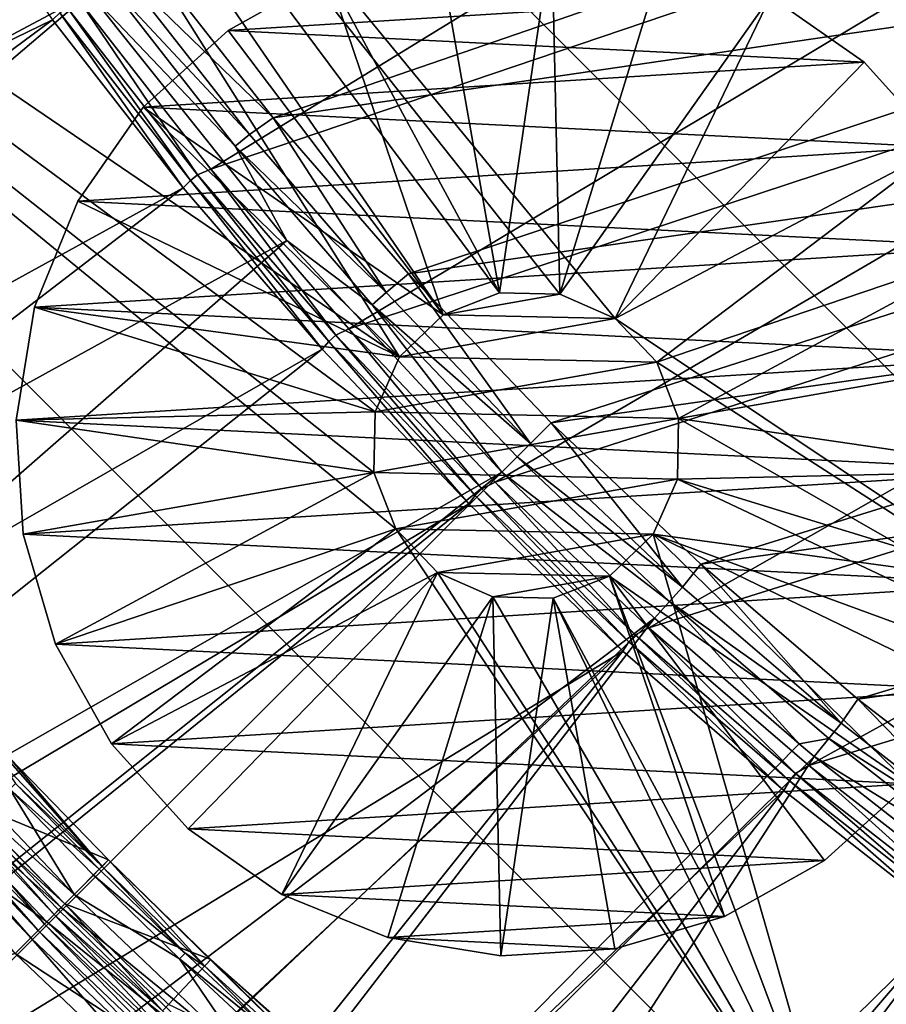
# Model space of a CAD drawing. Header units: metres. Extents: x -901 to 901, y -486 to 401.
# Tile 29 of 256: x -814 to -786, y -316 to -284. Entities that reach past the tile are written whole.
import ezdxf

# ---------------------------------------------------------------- set-up
doc = ezdxf.new("R2010")
doc.units = ezdxf.units.M

msp = doc.modelspace()

# ---------------------------------------------------------------- linework, layer by layer
at = {"layer": 'top'}
for points in [[(-814.570129, -308.052704, -625), (-819.015381, -303.136017, -625), (-811.566284, -311.566254, -621.651367)], [(-811.566284, -311.566254, -621.651367), (-819.015381, -303.136017, -625), (-814.783203, -308.253754, -621.651367)], [(-816.030396, -309.43045, -625), (-812.778687, -312.778717, -625), (-820.741821, -304.633453, -621.825684)], [(-820.741821, -304.633453, -621.825684), (-812.778687, -312.778717, -625), (-816.232422, -309.621033, -621.825684)], [(-818.288574, -307.218414, -618.603455), (-812.473083, -312.473053, -619.050903), (-817.851563, -306.822296, -619.050903)], [(-817.851563, -306.822296, -619.050903), (-812.473083, -312.473053, -619.050903), (-814.55603, -309.070526, -620.230835)], [(-818.779602, -307.663513, -618.271973), (-812.890137, -312.890137, -618.603455), (-818.288574, -307.218414, -618.603455)], [(-818.288574, -307.218414, -618.603455), (-812.890137, -312.890137, -618.603455), (-812.473083, -312.473053, -619.050903)], [(-819.858704, -308.633575, -618), (-813.358765, -313.358795, -618.271973), (-818.779602, -307.663513, -618.271973)], [(-813.428467, -313.428497, -620.525452), (-818.852661, -307.729706, -620.525452), (-818.52478, -307.432495, -621.115417)], [(-818.779602, -307.663513, -618.271973), (-813.358765, -313.358795, -618.271973), (-812.890137, -312.890137, -618.603455)], [(-818.52478, -307.432495, -621.115417), (-816.232422, -309.621033, -621.825684), (-813.11554, -313.11554, -621.115417)], [(-813.11554, -313.11554, -621.115417), (-813.428467, -313.428497, -620.525452), (-818.52478, -307.432495, -621.115417)], [(-813.871338, -313.871368, -620.135986), (-819.316711, -308.15033, -620.135986), (-819.071167, -307.927765, -620.301758)], [(-813.637024, -313.637024, -620.301758), (-819.071167, -307.927765, -620.301758), (-818.852661, -307.729706, -620.525452)], [(-813.637024, -313.637024, -620.301758), (-813.871338, -313.871368, -620.135986), (-819.071167, -307.927765, -620.301758)], [(-813.428467, -313.428497, -620.525452), (-813.637024, -313.637024, -620.301758), (-818.852661, -307.729706, -620.525452)], [(-813.871338, -313.871368, -620.135986), (-814.383911, -314.383911, -620), (-819.316711, -308.15033, -620.135986)], [(-811.35907, -311.3591, -625), (-816.030396, -309.43045, -625), (-814.570129, -308.052704, -625)], [(-811.566284, -311.566254, -621.651367), (-814.783203, -308.253754, -621.651367), (-814.36438, -308.888062, -620.924011)], [(-811.35907, -311.3591, -625), (-814.570129, -308.052704, -625), (-811.566284, -311.566254, -621.651367)], [(-819.858704, -308.633575, -618), (-814.383911, -314.383911, -618), (-813.358765, -313.358795, -618.271973)], [(-811.660034, -311.660065, -620.924011), (-814.36438, -308.888062, -620.924011), (-814.55603, -309.070526, -620.230835)], [(-811.566284, -311.566254, -621.651367), (-814.36438, -308.888062, -620.924011), (-811.660034, -311.660065, -620.924011)], [(-812.473083, -312.473053, -619.050903), (-811.847168, -311.847168, -620.230835), (-814.55603, -309.070526, -620.230835)], [(-814.55603, -309.070526, -620.230835), (-811.847168, -311.847168, -620.230835), (-811.660034, -311.660065, -620.924011)], [(-812.778687, -312.778717, -625), (-816.030396, -309.43045, -625), (-811.35907, -311.3591, -625)], [(-812.778687, -312.778717, -625), (-812.975098, -312.975098, -621.825684), (-816.232422, -309.621033, -621.825684)], [(-816.232422, -309.621033, -621.825684), (-812.975098, -312.975098, -621.825684), (-813.11554, -313.11554, -621.115417)], [(-808.052673, -314.570099, -625), (-812.778687, -312.778717, -625), (-811.35907, -311.3591, -625)], [(-811.35907, -311.3591, -625), (-811.566284, -311.566254, -621.651367), (-808.253723, -314.783203, -621.651367)], [(-808.052673, -314.570099, -625), (-811.35907, -311.3591, -625), (-803.327942, -319.236694, -621.651367)], [(-803.327942, -319.236694, -621.651367), (-811.35907, -311.3591, -625), (-808.253723, -314.783203, -621.651367)], [(-811.847168, -311.847168, -620.230835), (-808.888062, -314.36441, -620.924011), (-811.660034, -311.660065, -620.924011)], [(-808.888062, -314.36441, -620.924011), (-811.566284, -311.566254, -621.651367), (-811.660034, -311.660065, -620.924011)], [(-808.253723, -314.783203, -621.651367), (-811.566284, -311.566254, -621.651367), (-808.888062, -314.36441, -620.924011)], [(-811.847168, -311.847168, -620.230835), (-812.473083, -312.473053, -619.050903), (-809.070496, -314.556061, -620.230835)], [(-808.888062, -314.36441, -620.924011), (-811.847168, -311.847168, -620.230835), (-809.070496, -314.556061, -620.230835)], [(-812.975098, -312.975098, -621.825684), (-812.778687, -312.778717, -625), (-809.621033, -316.232422, -621.825684)], [(-812.890137, -312.890137, -618.603455), (-806.822266, -317.851532, -619.050903), (-812.473083, -312.473053, -619.050903)], [(-812.778687, -312.778717, -625), (-809.43042, -316.030396, -625), (-809.621033, -316.232422, -621.825684)], [(-809.43042, -316.030396, -625), (-812.778687, -312.778717, -625), (-808.052673, -314.570099, -625)], [(-812.473083, -312.473053, -619.050903), (-806.822266, -317.851532, -619.050903), (-809.070496, -314.556061, -620.230835)], [(-813.358765, -313.358795, -618.271973), (-807.218384, -318.288574, -618.603455), (-812.890137, -312.890137, -618.603455)], [(-813.11554, -313.11554, -621.115417), (-812.975098, -312.975098, -621.825684), (-809.621033, -316.232422, -621.825684)], [(-812.890137, -312.890137, -618.603455), (-807.218384, -318.288574, -618.603455), (-806.822266, -317.851532, -619.050903)], [(-814.383911, -314.383911, -618), (-807.663513, -318.779633, -618.271973), (-813.358765, -313.358795, -618.271973)], [(-807.729736, -318.852661, -620.525452), (-813.428467, -313.428497, -620.525452), (-813.11554, -313.11554, -621.115417)], [(-813.358765, -313.358795, -618.271973), (-807.663513, -318.779633, -618.271973), (-807.218384, -318.288574, -618.603455)], [(-813.11554, -313.11554, -621.115417), (-809.621033, -316.232422, -621.825684), (-807.432495, -318.52475, -621.115417)], [(-807.432495, -318.52475, -621.115417), (-807.729736, -318.852661, -620.525452), (-813.11554, -313.11554, -621.115417)], [(-808.15033, -319.316711, -620.135986), (-813.871338, -313.871368, -620.135986), (-813.637024, -313.637024, -620.301758)], [(-807.927795, -319.071167, -620.301758), (-813.637024, -313.637024, -620.301758), (-813.428467, -313.428497, -620.525452)], [(-807.927795, -319.071167, -620.301758), (-808.15033, -319.316711, -620.135986), (-813.637024, -313.637024, -620.301758)], [(-807.729736, -318.852661, -620.525452), (-807.927795, -319.071167, -620.301758), (-813.428467, -313.428497, -620.525452)], [(-808.633606, -319.858704, -620), (-814.383911, -314.383911, -620), (-813.871338, -313.871368, -620.135986)], [(-808.15033, -319.316711, -620.135986), (-808.633606, -319.858704, -620), (-813.871338, -313.871368, -620.135986)], [(-806.05011, -316.999664, -620.924011), (-808.888062, -314.36441, -620.924011), (-809.070496, -314.556061, -620.230835)], [(-806.05011, -316.999664, -620.924011), (-808.253723, -314.783203, -621.651367), (-808.888062, -314.36441, -620.924011)], [(-808.633606, -319.858704, -620), (-839.662231, -320.340729, -620), (-814.383911, -314.383911, -620)], [(-814.383911, -314.383911, -618), (-838.597717, -321.566193, -618), (-808.633606, -319.858704, -618)], [(-814.383911, -314.383911, -618), (-808.633606, -319.858704, -618), (-807.663513, -318.779633, -618.271973)], [(-803.135986, -319.015381, -625), (-809.43042, -316.030396, -625), (-808.052673, -314.570099, -625)], [(-806.822266, -317.851532, -619.050903), (-806.227844, -317.19574, -620.230835), (-809.070496, -314.556061, -620.230835)], [(-809.070496, -314.556061, -620.230835), (-806.227844, -317.19574, -620.230835), (-806.05011, -316.999664, -620.924011)], [(-803.135986, -319.015381, -625), (-808.052673, -314.570099, -625), (-796.296936, -324.983856, -621.651367)], [(-796.296936, -324.983856, -621.651367), (-808.052673, -314.570099, -625), (-803.327942, -319.236694, -621.651367)], [(-803.327942, -319.236694, -621.651367), (-808.253723, -314.783203, -621.651367), (-806.05011, -316.999664, -620.924011)]]:
    msp.add_3dface(points, dxfattribs=at)
at = {"layer": 'top0'}
for points in [[(-808.054016, -289.058319, -33.549034), (-812.270081, -283.665863, -33.53524), (-782.286194, -273.257416, -85.918564)], [(-777.930786, -278.8573, -85.955147), (-808.054016, -289.058319, -33.549034), (-782.286194, -273.257416, -85.918564)], [(-775.729065, -276.970154, -84.958496), (-810.30127, -281.969269, -32.022457), (-806.041626, -287.405029, -32.057251)], [(-771.153809, -282.287537, -85.019493), (-775.729065, -276.970154, -84.958496), (-806.041626, -287.405029, -32.057251)], [(-811.974487, -283.371185, -29.856339), (-815.884094, -277.801331, -29.861549), (-856.742371, -307.198944, -0.803848)], [(-817.13324, -278.603821, -32.459595), (-813.175964, -284.231598, -32.454315), (-859.015991, -306.518616, -3.399924)], [(-803.600281, -294.209076, -33.565083), (-808.054016, -289.058319, -33.549034), (-777.930786, -278.8573, -85.955147)], [(-773.304626, -284.233154, -85.99276), (-803.600281, -294.209076, -33.565083), (-777.930786, -278.8573, -85.955147)], [(-806.041626, -287.405029, -32.057251), (-810.30127, -281.969269, -32.022457), (-810.971741, -282.628052, -30.79775)], [(-771.153809, -282.287537, -85.019493), (-806.041626, -287.405029, -32.057251), (-801.66864, -292.441925, -32.096634)], [(-766.315674, -287.366333, -85.085159), (-771.153809, -282.287537, -85.019493), (-801.66864, -292.441925, -32.096634)], [(-810.971741, -282.628052, -30.79775), (-811.441833, -282.975891, -30.287184), (-806.812439, -287.939575, -30.808117)], [(-806.812439, -287.939575, -30.808117), (-806.041626, -287.405029, -32.057251), (-810.971741, -282.628052, -30.79775)], [(-811.974487, -283.371185, -29.856339), (-807.270691, -288.314423, -30.287998), (-811.441833, -282.975891, -30.287184)], [(-811.441833, -282.975891, -30.287184), (-807.270691, -288.314423, -30.287998), (-806.812439, -287.939575, -30.808117)], [(-811.974487, -283.371185, -29.856339), (-856.742371, -307.198944, -0.803848), (-850.350159, -316.009277, -0.803848)], [(-805.601135, -291.356323, -29.846647), (-811.974487, -283.371185, -29.856339), (-850.350159, -316.009277, -0.803848)], [(-811.974487, -283.371185, -29.856339), (-805.601135, -291.356323, -29.846647), (-807.270691, -288.314423, -30.287998)], [(-812.696838, -283.84082, -32.924019), (-808.715515, -289.423645, -32.666519), (-812.931091, -284.01416, -32.669254)], [(-812.270081, -283.665863, -33.53524), (-808.487122, -289.236847, -32.926025), (-812.696838, -283.84082, -32.924019)], [(-812.696838, -283.84082, -32.924019), (-808.487122, -289.236847, -32.926025), (-808.715515, -289.423645, -32.666519)], [(-812.270081, -283.665863, -33.53524), (-808.054016, -289.058319, -33.549034), (-808.487122, -289.236847, -32.926025)], [(-808.948486, -289.659393, -32.44804), (-813.175964, -284.231598, -32.454315), (-812.931091, -284.01416, -32.669254)], [(-808.715515, -289.423645, -32.666519), (-808.948486, -289.659393, -32.44804), (-812.931091, -284.01416, -32.669254)], [(-813.175964, -284.231598, -32.454315), (-853.609985, -314.191132, -3.399924), (-859.015991, -306.518616, -3.399924)], [(-813.175964, -284.231598, -32.454315), (-808.948486, -289.659393, -32.44804), (-853.609985, -314.191132, -3.399924)], [(-798.874207, -299.159271, -33.58363), (-803.600281, -294.209076, -33.565083), (-773.304626, -284.233154, -85.99276)], [(-768.418518, -289.372406, -86.031136), (-798.874207, -299.159271, -33.58363), (-773.304626, -284.233154, -85.99276)], [(-806.041626, -287.405029, -32.057251), (-806.812439, -287.939575, -30.808117), (-802.395508, -293.039734, -30.82016)], [(-801.66864, -292.441925, -32.096634), (-806.041626, -287.405029, -32.057251), (-802.395508, -293.039734, -30.82016)], [(-766.315674, -287.366333, -85.085159), (-801.66864, -292.441925, -32.096634), (-797.065125, -297.244843, -32.14172)], [(-761.225037, -292.191528, -85.155334), (-766.315674, -287.366333, -85.085159), (-797.065125, -297.244843, -32.14172)], [(-806.812439, -287.939575, -30.808117), (-807.270691, -288.314423, -30.287998), (-802.395508, -293.039734, -30.82016)], [(-807.270691, -288.314423, -30.287998), (-802.841125, -293.441956, -30.288921), (-802.395508, -293.039734, -30.82016)], [(-805.601135, -291.356323, -29.846647), (-802.841125, -293.441956, -30.288921), (-807.270691, -288.314423, -30.287998)], [(-808.487122, -289.236847, -32.926025), (-804.241577, -294.620056, -32.663368), (-808.715515, -289.423645, -32.666519)], [(-808.054016, -289.058319, -33.549034), (-804.019409, -294.419617, -32.928356), (-808.487122, -289.236847, -32.926025)], [(-808.487122, -289.236847, -32.926025), (-804.019409, -294.419617, -32.928356), (-804.241577, -294.620056, -32.663368)], [(-808.054016, -289.058319, -33.549034), (-803.600281, -294.209076, -33.565083), (-804.019409, -294.419617, -32.928356)], [(-804.460876, -294.874146, -32.440762), (-808.948486, -289.659393, -32.44804), (-808.715515, -289.423645, -32.666519)], [(-804.241577, -294.620056, -32.663368), (-804.460876, -294.874146, -32.440762), (-808.715515, -289.423645, -32.666519)], [(-793.90979, -303.870117, -33.604656), (-798.874207, -299.159271, -33.58363), (-768.418518, -289.372406, -86.031136)], [(-763.283813, -294.263062, -86.07003), (-793.90979, -303.870117, -33.604656), (-768.418518, -289.372406, -86.031136)], [(-808.948486, -289.659393, -32.44804), (-848.878296, -320.303436, -3.399924), (-853.609985, -314.191132, -3.399924)], [(-808.948486, -289.659393, -32.44804), (-804.460876, -294.874146, -32.440762), (-848.878296, -320.303436, -3.399924)], [(-805.601135, -291.356323, -29.846647), (-850.350159, -316.009277, -0.803848), (-843.461121, -324.436737, -0.803848)], [(-798.662537, -298.844513, -29.834656), (-805.601135, -291.356323, -29.846647), (-843.461121, -324.436737, -0.803848)], [(-805.601135, -291.356323, -29.846647), (-798.662537, -298.844513, -29.834656), (-802.841125, -293.441956, -30.288921)], [(-801.66864, -292.441925, -32.096634), (-802.395508, -293.039734, -30.82016), (-797.729675, -297.91571, -30.83387)], [(-797.065125, -297.244843, -32.14172), (-801.66864, -292.441925, -32.096634), (-797.729675, -297.91571, -30.83387)], [(-761.225037, -292.191528, -85.155334), (-797.065125, -297.244843, -32.14172), (-792.233337, -301.814148, -32.19273)], [(-755.896851, -296.752838, -85.22979), (-761.225037, -292.191528, -85.155334), (-792.233337, -301.814148, -32.19273)], [(-802.395508, -293.039734, -30.82016), (-802.841125, -293.441956, -30.288921), (-797.729675, -297.91571, -30.83387)], [(-802.841125, -293.441956, -30.288921), (-798.161804, -298.345795, -30.289949), (-797.729675, -297.91571, -30.83387)], [(-798.662537, -298.844513, -29.834656), (-798.161804, -298.345795, -30.289949), (-802.841125, -293.441956, -30.288921)], [(-803.600281, -294.209076, -33.565083), (-799.303101, -299.376099, -32.931019), (-804.019409, -294.419617, -32.928356)], [(-803.600281, -294.209076, -33.565083), (-798.874207, -299.159271, -33.58363), (-799.303101, -299.376099, -32.931019)], [(-788.741455, -308.311829, -33.628128), (-793.90979, -303.870117, -33.604656), (-763.283813, -294.263062, -86.07003)], [(-757.912537, -298.893677, -86.109192), (-788.741455, -308.311829, -33.628128), (-763.283813, -294.263062, -86.07003)], [(-799.723877, -299.863464, -32.432468), (-804.460876, -294.874146, -32.440762), (-804.241577, -294.620056, -32.663368)], [(-804.019409, -294.419617, -32.928356), (-799.518677, -299.590424, -32.659813), (-804.241577, -294.620056, -32.663368)], [(-799.518677, -299.590424, -32.659813), (-799.723877, -299.863464, -32.432468), (-804.241577, -294.620056, -32.663368)], [(-804.019409, -294.419617, -32.928356), (-799.303101, -299.376099, -32.931019), (-799.518677, -299.590424, -32.659813)], [(-804.460876, -294.874146, -32.440762), (-843.902405, -326.218597, -3.399924), (-848.878296, -320.303436, -3.399924)], [(-804.460876, -294.874146, -32.440762), (-799.723877, -299.863464, -32.432468), (-843.902405, -326.218597, -3.399924)], [(-792.233337, -301.814148, -32.19273), (-787.152771, -306.165741, -32.250175), (-755.896851, -296.752838, -85.22979)], [(-787.152771, -306.165741, -32.250175), (-750.347351, -301.041321, -85.308319), (-755.896851, -296.752838, -85.22979)], [(-797.065125, -297.244843, -32.14172), (-797.729675, -297.91571, -30.83387), (-792.824951, -302.555206, -30.849257)], [(-792.233337, -301.814148, -32.19273), (-797.065125, -297.244843, -32.14172), (-792.824951, -302.555206, -30.849257)], [(-797.729675, -297.91571, -30.83387), (-798.161804, -298.345795, -30.289949), (-792.824951, -302.555206, -30.849257)], [(-798.161804, -298.345795, -30.289949), (-798.662537, -298.844513, -29.834656), (-793.242554, -303.013641, -30.291082)], [(-798.161804, -298.345795, -30.289949), (-793.242554, -303.013641, -30.291082), (-792.824951, -302.555206, -30.849257)], [(-843.461121, -324.436737, -0.803848), (-838.135071, -330.326935, -0.803848), (-798.662537, -298.844513, -29.834656)], [(-838.135071, -330.326935, -0.803848), (-834.288086, -334.288086, -0.803848), (-798.662537, -298.844513, -29.834656)], [(-798.662537, -298.844513, -29.834656), (-834.288086, -334.288086, -0.803848), (-793.727417, -303.555023, -29.825321)], [(-798.662537, -298.844513, -29.834656), (-793.727417, -303.555023, -29.825321), (-793.242554, -303.013641, -30.291082)], [(-783.327698, -312.518494, -33.65435), (-788.741455, -308.311829, -33.628128), (-757.912537, -298.893677, -86.109192)], [(-799.303101, -299.376099, -32.931019), (-794.556824, -304.322327, -32.655849), (-799.518677, -299.590424, -32.659813)], [(-798.874207, -299.159271, -33.58363), (-794.348267, -304.093903, -32.93401), (-799.303101, -299.376099, -32.931019)], [(-799.303101, -299.376099, -32.931019), (-794.348267, -304.093903, -32.93401), (-794.556824, -304.322327, -32.655849)], [(-798.874207, -299.159271, -33.58363), (-793.90979, -303.870117, -33.604656), (-794.348267, -304.093903, -32.93401)], [(-794.748962, -304.61557, -32.423145), (-799.723877, -299.863464, -32.432468), (-799.518677, -299.590424, -32.659813)], [(-794.556824, -304.322327, -32.655849), (-794.748962, -304.61557, -32.423145), (-799.518677, -299.590424, -32.659813)], [(-799.723877, -299.863464, -32.432468), (-839.006836, -331.593506, -3.399924), (-843.902405, -326.218597, -3.399924)], [(-799.723877, -299.863464, -32.432468), (-794.748962, -304.61557, -32.423145), (-839.006836, -331.593506, -3.399924)], [(-787.152771, -306.165741, -32.250175), (-781.687378, -310.390381, -32.316093), (-750.347351, -301.041321, -85.308319)], [(-792.233337, -301.814148, -32.19273), (-792.824951, -302.555206, -30.849257), (-787.695557, -306.948181, -30.866377)], [(-787.152771, -306.165741, -32.250175), (-792.233337, -301.814148, -32.19273), (-787.695557, -306.948181, -30.866377)], [(-792.824951, -302.555206, -30.849257), (-793.242554, -303.013641, -30.291082), (-787.695557, -306.948181, -30.866377)], [(-793.242554, -303.013641, -30.291082), (-793.727417, -303.555023, -29.825321), (-789.056396, -307.612732, -29.81592)], [(-793.242554, -303.013641, -30.291082), (-788.097534, -307.435394, -30.292336), (-787.695557, -306.948181, -30.866377)], [(-793.242554, -303.013641, -30.291082), (-789.056396, -307.612732, -29.81592), (-788.097534, -307.435394, -30.292336)], [(-834.288086, -334.288086, -0.803848), (-830.326965, -338.135101, -0.803848), (-793.727417, -303.555023, -29.825321)], [(-793.727417, -303.555023, -29.825321), (-830.326965, -338.135101, -0.803848), (-824.436707, -343.46109, -0.803848)], [(-824.436707, -343.46109, -0.803848), (-789.056396, -307.612732, -29.81592), (-793.727417, -303.555023, -29.825321)], [(-793.90979, -303.870117, -33.604656), (-789.167358, -308.56308, -32.937351), (-794.348267, -304.093903, -32.93401)], [(-793.90979, -303.870117, -33.604656), (-788.741455, -308.311829, -33.628128), (-789.167358, -308.56308, -32.937351)], [(-794.348267, -304.093903, -32.93401), (-789.368347, -308.805878, -32.651455), (-794.556824, -304.322327, -32.655849)], [(-794.348267, -304.093903, -32.93401), (-789.167358, -308.56308, -32.937351), (-789.368347, -308.805878, -32.651455)], [(-789.547852, -309.118988, -32.412781), (-794.748962, -304.61557, -32.423145), (-794.556824, -304.322327, -32.655849)], [(-789.368347, -308.805878, -32.651455), (-789.547852, -309.118988, -32.412781), (-794.556824, -304.322327, -32.655849)], [(-794.748962, -304.61557, -32.423145), (-831.593506, -339.006805, -3.399924), (-839.006836, -331.593506, -3.399924)], [(-831.593506, -339.006805, -3.399924), (-794.748962, -304.61557, -32.423145), (-826.218567, -343.902435, -3.399924)], [(-794.748962, -304.61557, -32.423145), (-789.547852, -309.118988, -32.412781), (-826.218567, -343.902435, -3.399924)], [(-787.152771, -306.165741, -32.250175), (-787.695557, -306.948181, -30.866377), (-782.356812, -311.085083, -30.8853)], [(-781.687378, -310.390381, -32.316093), (-787.152771, -306.165741, -32.250175), (-782.356812, -311.085083, -30.8853)], [(-787.695557, -306.948181, -30.866377), (-788.097534, -307.435394, -30.292336), (-782.356812, -311.085083, -30.8853)], [(-788.569824, -308.014862, -29.814909), (-789.056396, -307.612732, -29.81592), (-824.436707, -343.46109, -0.803848)], [(-789.056396, -307.612732, -29.81592), (-788.569824, -308.014862, -29.814909), (-788.097534, -307.435394, -30.292336)], [(-788.097534, -307.435394, -30.292336), (-788.569824, -308.014862, -29.814909), (-782.741882, -311.60141, -30.29373)], [(-788.097534, -307.435394, -30.292336), (-782.741882, -311.60141, -30.29373), (-782.356812, -311.085083, -30.8853)], [(-816.009277, -350.350189, -0.803848), (-788.569824, -308.014862, -29.814909), (-824.436707, -343.46109, -0.803848)], [(-783.200378, -312.214813, -29.8034), (-788.569824, -308.014862, -29.814909), (-816.009277, -350.350189, -0.803848)], [(-788.569824, -308.014862, -29.814909), (-783.200378, -312.214813, -29.8034), (-782.741882, -311.60141, -30.29373)], [(-788.741455, -308.311829, -33.628128), (-783.773438, -312.774445, -32.941067), (-789.167358, -308.56308, -32.937351)], [(-788.741455, -308.311829, -33.628128), (-783.327698, -312.518494, -33.65435), (-783.773438, -312.774445, -32.941067)], [(-789.167358, -308.56308, -32.937351), (-783.966248, -313.031738, -32.646599), (-789.368347, -308.805878, -32.651455)], [(-789.167358, -308.56308, -32.937351), (-783.773438, -312.774445, -32.941067), (-783.966248, -313.031738, -32.646599)], [(-784.133118, -313.363251, -32.401356), (-789.547852, -309.118988, -32.412781), (-789.368347, -308.805878, -32.651455)], [(-783.966248, -313.031738, -32.646599), (-784.133118, -313.363251, -32.401356), (-789.368347, -308.805878, -32.651455)], [(-826.218567, -343.902435, -3.399924), (-789.547852, -309.118988, -32.412781), (-820.303406, -348.878296, -3.399924)], [(-789.547852, -309.118988, -32.412781), (-784.133118, -313.363251, -32.401356), (-820.303406, -348.878296, -3.399924)], [(-807.198975, -356.74234, -0.803848), (-783.200378, -312.214813, -29.8034), (-816.009277, -350.350189, -0.803848)], [(-807.198975, -356.74234, -0.803848), (-777.629517, -316.145782, -29.79077), (-783.200378, -312.214813, -29.8034)], [(-820.303406, -348.878296, -3.399924), (-784.133118, -313.363251, -32.401356), (-814.191162, -353.609955, -3.399924)], [(-784.133118, -313.363251, -32.401356), (-778.5177, -317.338135, -32.388844), (-814.191162, -353.609955, -3.399924)]]:
    msp.add_3dface(points, dxfattribs=at)
at = {"layer": 'top012'}
for points in [[(-842.416443, -267.573517, -540), (-828.274353, -253.431381, -540), (-801.964233, -295.11145, -540)], [(-842.416443, -267.573517, -520), (-801.964233, -295.11145, -520), (-828.274353, -253.431381, -520)], [(-828.274353, -253.431381, -540), (-800.555054, -293.762451, -540), (-801.964233, -295.11145, -540)], [(-773.421509, -308.28421, -540), (-795.001099, -293.883636, -540), (-828.274353, -253.431381, -540)], [(-795.001099, -293.883636, -540), (-796.786621, -293.097992, -540), (-828.274353, -253.431381, -540)], [(-828.274353, -253.431381, -540), (-796.786621, -293.097992, -540), (-798.736938, -293.05542, -540)], [(-798.736938, -293.05542, -540), (-800.555054, -293.762451, -540), (-828.274353, -253.431381, -540)], [(-773.421509, -308.28421, -540), (-828.274353, -253.431381, -540), (-773.421509, -308.28421, -520)], [(-828.274353, -253.431381, -540), (-828.274353, -253.431381, -520), (-773.421509, -308.28421, -520)], [(-828.274353, -253.431381, -520), (-801.964233, -295.11145, -520), (-800.555054, -293.762451, -520)], [(-798.736938, -293.05542, -520), (-796.786621, -293.097992, -520), (-828.274353, -253.431381, -520)], [(-796.786621, -293.097992, -520), (-795.001099, -293.883636, -520), (-828.274353, -253.431381, -520)], [(-828.274353, -253.431381, -520), (-795.001099, -293.883636, -520), (-773.421509, -308.28421, -520)], [(-800.555054, -293.762451, -520), (-798.736938, -293.05542, -520), (-828.274353, -253.431381, -520)], [(-802.749878, -296.897003, -540), (-802.792419, -298.84729, -540), (-842.416443, -267.573517, -540)], [(-802.792419, -298.84729, -540), (-802.085388, -300.665405, -540), (-842.416443, -267.573517, -540)], [(-842.416443, -267.573517, -540), (-802.085388, -300.665405, -540), (-787.56366, -322.426331, -540)], [(-801.964233, -295.11145, -540), (-802.749878, -296.897003, -540), (-842.416443, -267.573517, -540)], [(-842.416443, -267.573517, -520), (-842.416443, -267.573517, -540), (-787.56366, -322.426331, -520)], [(-842.416443, -267.573517, -540), (-787.56366, -322.426331, -540), (-787.56366, -322.426331, -520)], [(-787.56366, -322.426331, -520), (-802.085388, -300.665405, -520), (-842.416443, -267.573517, -520)], [(-802.085388, -300.665405, -520), (-802.792419, -298.84729, -520), (-842.416443, -267.573517, -520)], [(-842.416443, -267.573517, -520), (-802.792419, -298.84729, -520), (-802.749878, -296.897003, -520)], [(-802.749878, -296.897003, -520), (-801.964233, -295.11145, -520), (-842.416443, -267.573517, -520)], [(-797.046265, -281.499634, -595.000183), (-800.733948, -281.729797, -595.000183), (-798.736938, -293.05542, -595)], [(-796.786621, -293.097992, -595), (-797.046265, -281.499634, -595.000183), (-798.736938, -293.05542, -595)], [(-796.786621, -293.097992, -595), (-793.399902, -282.095825, -595.000183), (-797.046265, -281.499634, -595.000183)], [(-798.736938, -293.05542, -595), (-800.733948, -281.729797, -595.000183), (-804.277893, -282.77475, -595.000183)], [(-789.977539, -283.488464, -595.000183), (-793.399902, -282.095825, -595.000183), (-796.786621, -293.097992, -595)], [(-807.500488, -284.582123, -595.000183), (-804.277893, -282.77475, -595.000183), (-807.500488, -284.582123, -630.000183)], [(-804.277893, -282.77475, -595.000183), (-804.277893, -282.77475, -630.000183), (-807.500488, -284.582123, -630.000183)], [(-804.277893, -282.77475, -630.000183), (-789.977539, -283.488464, -630.000183), (-807.500488, -284.582123, -630.000183)], [(-804.277893, -282.77475, -595.000183), (-807.500488, -284.582123, -595.000183), (-800.555054, -293.762451, -595)], [(-798.736938, -293.05542, -595), (-804.277893, -282.77475, -595.000183), (-800.555054, -293.762451, -595)], [(-789.977539, -283.488464, -630.000183), (-786.950928, -285.607727, -630.000183), (-807.500488, -284.582123, -630.000183)], [(-795.001099, -293.883636, -595), (-789.977539, -283.488464, -595.000183), (-796.786621, -293.097992, -595)], [(-795.001099, -293.883636, -595), (-786.950928, -285.607727, -595.000183), (-789.977539, -283.488464, -595.000183)], [(-789.977539, -283.488464, -595.000183), (-786.950928, -285.607727, -595.000183), (-789.977539, -283.488464, -630.000183)], [(-786.950928, -285.607727, -595.000183), (-786.950928, -285.607727, -630.000183), (-789.977539, -283.488464, -630.000183)], [(-810.240112, -287.06131, -595.000183), (-807.500488, -284.582123, -595.000183), (-810.240112, -287.06131, -630.000183)], [(-807.500488, -284.582123, -595.000183), (-807.500488, -284.582123, -630.000183), (-810.240112, -287.06131, -630.000183)], [(-807.500488, -284.582123, -630.000183), (-786.950928, -285.607727, -630.000183), (-810.240112, -287.06131, -630.000183)], [(-800.555054, -293.762451, -595), (-807.500488, -284.582123, -595.000183), (-810.240112, -287.06131, -595.000183)], [(-786.950928, -285.607727, -630.000183), (-784.471741, -288.347351, -630.000183), (-810.240112, -287.06131, -630.000183)], [(-784.471741, -288.347351, -595.000183), (-786.950928, -285.607727, -595.000183), (-795.001099, -293.883636, -595)], [(-786.950928, -285.607727, -595.000183), (-784.471741, -288.347351, -595.000183), (-786.950928, -285.607727, -630.000183)], [(-784.471741, -288.347351, -595.000183), (-784.471741, -288.347351, -630.000183), (-786.950928, -285.607727, -630.000183)], [(-812.359375, -290.087921, -595.000183), (-810.240112, -287.06131, -595.000183), (-812.359375, -290.087921, -630.000183)], [(-810.240112, -287.06131, -595.000183), (-810.240112, -287.06131, -630.000183), (-812.359375, -290.087921, -630.000183)], [(-810.240112, -287.06131, -630.000183), (-784.471741, -288.347351, -630.000183), (-812.359375, -290.087921, -630.000183)], [(-810.240112, -287.06131, -595.000183), (-812.359375, -290.087921, -595.000183), (-801.964233, -295.11145, -595)], [(-800.555054, -293.762451, -595), (-810.240112, -287.06131, -595.000183), (-801.964233, -295.11145, -595)], [(-784.471741, -288.347351, -630.000183), (-782.664368, -291.569946, -630.000183), (-812.359375, -290.087921, -630.000183)], [(-793.6521, -295.292816, -595), (-784.471741, -288.347351, -595.000183), (-795.001099, -293.883636, -595)], [(-782.664368, -291.569946, -595.000183), (-784.471741, -288.347351, -595.000183), (-793.6521, -295.292816, -595)], [(-813.752075, -293.510254, -595.000183), (-812.359375, -290.087921, -595.000183), (-813.752075, -293.510254, -630.000183)], [(-812.359375, -290.087921, -595.000183), (-812.359375, -290.087921, -630.000183), (-813.752075, -293.510254, -630.000183)], [(-812.359375, -290.087921, -630.000183), (-782.664368, -291.569946, -630.000183), (-813.752075, -293.510254, -630.000183)], [(-801.964233, -295.11145, -595), (-812.359375, -290.087921, -595.000183), (-813.752075, -293.510254, -595.000183)], [(-782.664368, -291.569946, -630.000183), (-781.619446, -295.113922, -630.000183), (-813.752075, -293.510254, -630.000183)], [(-792.945068, -297.110931, -595), (-782.664368, -291.569946, -595.000183), (-793.6521, -295.292816, -595)], [(-792.945068, -297.110931, -595), (-781.619446, -295.113922, -595.000183), (-782.664368, -291.569946, -595.000183)], [(-800.555054, -293.762451, -540), (-798.736938, -293.05542, -540), (-800.555054, -293.762451, -595)], [(-798.736938, -293.05542, -540), (-798.736938, -293.05542, -595), (-800.555054, -293.762451, -595)], [(-800.555054, -293.762451, -54), (-798.736938, -293.05542, -54), (-800.555054, -293.762451, -520)], [(-798.736938, -293.05542, -54), (-798.736938, -293.05542, -520), (-800.555054, -293.762451, -520)], [(-796.786621, -293.097992, -54), (-798.736938, -293.05542, -54), (-800.555054, -293.762451, -54)], [(-796.786621, -293.097992, -595), (-798.736938, -293.05542, -595), (-796.786621, -293.097992, -540)], [(-798.736938, -293.05542, -595), (-798.736938, -293.05542, -540), (-796.786621, -293.097992, -540)], [(-796.786621, -293.097992, -520), (-798.736938, -293.05542, -520), (-796.786621, -293.097992, -54)], [(-798.736938, -293.05542, -520), (-798.736938, -293.05542, -54), (-796.786621, -293.097992, -54)], [(-795.001099, -293.883636, -54), (-796.786621, -293.097992, -54), (-800.555054, -293.762451, -54)], [(-795.001099, -293.883636, -595), (-796.786621, -293.097992, -595), (-795.001099, -293.883636, -540)], [(-796.786621, -293.097992, -595), (-796.786621, -293.097992, -540), (-795.001099, -293.883636, -540)], [(-795.001099, -293.883636, -520), (-796.786621, -293.097992, -520), (-795.001099, -293.883636, -54)], [(-796.786621, -293.097992, -520), (-796.786621, -293.097992, -54), (-795.001099, -293.883636, -54)], [(-814.348267, -297.156647, -595.000183), (-813.752075, -293.510254, -595.000183), (-814.348267, -297.156647, -630.000183)], [(-813.752075, -293.510254, -595.000183), (-813.752075, -293.510254, -630.000183), (-814.348267, -297.156647, -630.000183)], [(-813.752075, -293.510254, -630.000183), (-781.619446, -295.113922, -630.000183), (-814.348267, -297.156647, -630.000183)], [(-813.752075, -293.510254, -595.000183), (-814.348267, -297.156647, -595.000183), (-802.749878, -296.897003, -595)], [(-801.964233, -295.11145, -595), (-813.752075, -293.510254, -595.000183), (-802.749878, -296.897003, -595)], [(-801.964233, -295.11145, -540), (-800.555054, -293.762451, -540), (-801.964233, -295.11145, -595)], [(-800.555054, -293.762451, -540), (-800.555054, -293.762451, -595), (-801.964233, -295.11145, -595)], [(-801.964233, -295.11145, -54), (-800.555054, -293.762451, -54), (-801.964233, -295.11145, -520)], [(-800.555054, -293.762451, -54), (-800.555054, -293.762451, -520), (-801.964233, -295.11145, -520)], [(-795.001099, -293.883636, -54), (-800.555054, -293.762451, -54), (-801.964233, -295.11145, -54)], [(-793.6521, -295.292816, -54), (-795.001099, -293.883636, -54), (-801.964233, -295.11145, -54)], [(-793.6521, -295.292816, -540), (-795.001099, -293.883636, -540), (-773.421509, -308.28421, -540)], [(-793.6521, -295.292816, -595), (-795.001099, -293.883636, -595), (-793.6521, -295.292816, -540)], [(-795.001099, -293.883636, -595), (-795.001099, -293.883636, -540), (-793.6521, -295.292816, -540)], [(-793.6521, -295.292816, -520), (-795.001099, -293.883636, -520), (-793.6521, -295.292816, -54)], [(-795.001099, -293.883636, -520), (-795.001099, -293.883636, -54), (-793.6521, -295.292816, -54)], [(-795.001099, -293.883636, -520), (-793.6521, -295.292816, -520), (-773.421509, -308.28421, -520)], [(-781.619446, -295.113922, -630.000183), (-781.389282, -298.801575, -630.000183), (-814.348267, -297.156647, -630.000183)], [(-802.749878, -296.897003, -540), (-801.964233, -295.11145, -540), (-802.749878, -296.897003, -595)], [(-801.964233, -295.11145, -540), (-801.964233, -295.11145, -595), (-802.749878, -296.897003, -595)], [(-802.749878, -296.897003, -54), (-801.964233, -295.11145, -54), (-802.749878, -296.897003, -520)], [(-801.964233, -295.11145, -54), (-801.964233, -295.11145, -520), (-802.749878, -296.897003, -520)], [(-793.6521, -295.292816, -54), (-801.964233, -295.11145, -54), (-802.749878, -296.897003, -54)], [(-792.945068, -297.110931, -54), (-793.6521, -295.292816, -54), (-802.749878, -296.897003, -54)], [(-792.945068, -297.110931, -540), (-793.6521, -295.292816, -540), (-773.421509, -308.28421, -540)], [(-792.945068, -297.110931, -595), (-793.6521, -295.292816, -595), (-792.945068, -297.110931, -540)], [(-793.6521, -295.292816, -595), (-793.6521, -295.292816, -540), (-792.945068, -297.110931, -540)], [(-792.945068, -297.110931, -520), (-793.6521, -295.292816, -520), (-792.945068, -297.110931, -54)], [(-793.6521, -295.292816, -520), (-793.6521, -295.292816, -54), (-792.945068, -297.110931, -54)], [(-773.421509, -308.28421, -520), (-793.6521, -295.292816, -520), (-792.945068, -297.110931, -520)], [(-781.389282, -298.801575, -595.000183), (-781.619446, -295.113922, -595.000183), (-792.945068, -297.110931, -595)], [(-802.749878, -296.897003, -595), (-814.348267, -297.156647, -595.000183), (-802.792419, -298.84729, -595)], [(-814.118103, -300.844299, -595.000183), (-814.348267, -297.156647, -595.000183), (-814.118103, -300.844299, -630.000183)], [(-814.348267, -297.156647, -595.000183), (-814.348267, -297.156647, -630.000183), (-814.118103, -300.844299, -630.000183)], [(-814.348267, -297.156647, -630.000183), (-781.389282, -298.801575, -630.000183), (-814.118103, -300.844299, -630.000183)], [(-814.348267, -297.156647, -595.000183), (-814.118103, -300.844299, -595.000183), (-802.792419, -298.84729, -595)], [(-802.792419, -298.84729, -540), (-802.749878, -296.897003, -540), (-802.792419, -298.84729, -595)], [(-802.749878, -296.897003, -540), (-802.749878, -296.897003, -595), (-802.792419, -298.84729, -595)], [(-802.792419, -298.84729, -54), (-802.749878, -296.897003, -54), (-802.792419, -298.84729, -520)], [(-802.749878, -296.897003, -54), (-802.749878, -296.897003, -520), (-802.792419, -298.84729, -520)], [(-792.945068, -297.110931, -54), (-802.749878, -296.897003, -54), (-802.792419, -298.84729, -54)], [(-792.98761, -299.061249, -54), (-792.945068, -297.110931, -54), (-802.792419, -298.84729, -54)], [(-792.98761, -299.061249, -540), (-792.945068, -297.110931, -540), (-773.421509, -308.28421, -540)], [(-792.98761, -299.061249, -595), (-792.945068, -297.110931, -595), (-792.98761, -299.061249, -540)], [(-792.945068, -297.110931, -595), (-792.945068, -297.110931, -540), (-792.98761, -299.061249, -540)], [(-792.98761, -299.061249, -595), (-781.389282, -298.801575, -595.000183), (-792.945068, -297.110931, -595)], [(-792.98761, -299.061249, -520), (-792.945068, -297.110931, -520), (-792.98761, -299.061249, -54)], [(-792.945068, -297.110931, -520), (-792.945068, -297.110931, -54), (-792.98761, -299.061249, -54)], [(-792.945068, -297.110931, -520), (-792.98761, -299.061249, -520), (-773.421509, -308.28421, -520)], [(-781.389282, -298.801575, -630.000183), (-781.985474, -302.447968, -630.000183), (-814.118103, -300.844299, -630.000183)], [(-781.985474, -302.447968, -595.000183), (-781.389282, -298.801575, -595.000183), (-792.98761, -299.061249, -595)], [(-814.118103, -300.844299, -595.000183), (-813.07312, -304.388275, -595.000183), (-802.792419, -298.84729, -595)], [(-802.792419, -298.84729, -595), (-813.07312, -304.388275, -595.000183), (-802.085388, -300.665405, -595)], [(-802.085388, -300.665405, -540), (-802.792419, -298.84729, -540), (-802.085388, -300.665405, -595)], [(-802.792419, -298.84729, -540), (-802.792419, -298.84729, -595), (-802.085388, -300.665405, -595)], [(-802.085388, -300.665405, -54), (-802.792419, -298.84729, -54), (-802.085388, -300.665405, -520)], [(-802.792419, -298.84729, -54), (-802.792419, -298.84729, -520), (-802.085388, -300.665405, -520)], [(-792.98761, -299.061249, -54), (-802.792419, -298.84729, -54), (-802.085388, -300.665405, -54)], [(-793.773254, -300.846802, -54), (-792.98761, -299.061249, -54), (-802.085388, -300.665405, -54)], [(-793.773254, -300.846802, -540), (-792.98761, -299.061249, -540), (-773.421509, -308.28421, -540)], [(-793.773254, -300.846802, -595), (-792.98761, -299.061249, -595), (-793.773254, -300.846802, -540)], [(-792.98761, -299.061249, -595), (-792.98761, -299.061249, -540), (-793.773254, -300.846802, -540)], [(-793.773254, -300.846802, -595), (-781.985474, -302.447968, -595.000183), (-792.98761, -299.061249, -595)], [(-793.773254, -300.846802, -520), (-792.98761, -299.061249, -520), (-793.773254, -300.846802, -54)], [(-792.98761, -299.061249, -520), (-792.98761, -299.061249, -54), (-793.773254, -300.846802, -54)], [(-792.98761, -299.061249, -520), (-793.773254, -300.846802, -520), (-773.421509, -308.28421, -520)], [(-813.07312, -304.388275, -595.000183), (-811.265747, -307.61087, -595.000183), (-802.085388, -300.665405, -595)], [(-802.085388, -300.665405, -595), (-811.265747, -307.61087, -595.000183), (-800.73645, -302.074585, -595)], [(-802.085388, -300.665405, -540), (-800.73645, -302.074585, -540), (-787.56366, -322.426331, -540)], [(-800.73645, -302.074585, -540), (-802.085388, -300.665405, -540), (-800.73645, -302.074585, -595)], [(-802.085388, -300.665405, -540), (-802.085388, -300.665405, -595), (-800.73645, -302.074585, -595)], [(-800.73645, -302.074585, -54), (-802.085388, -300.665405, -54), (-800.73645, -302.074585, -520)], [(-802.085388, -300.665405, -54), (-802.085388, -300.665405, -520), (-800.73645, -302.074585, -520)], [(-793.773254, -300.846802, -54), (-802.085388, -300.665405, -54), (-800.73645, -302.074585, -54)], [(-800.73645, -302.074585, -520), (-802.085388, -300.665405, -520), (-787.56366, -322.426331, -520)], [(-814.118103, -300.844299, -630.000183), (-813.07312, -304.388275, -630.000183), (-814.118103, -300.844299, -595.000183)], [(-813.07312, -304.388275, -630.000183), (-813.07312, -304.388275, -595.000183), (-814.118103, -300.844299, -595.000183)], [(-814.118103, -300.844299, -630.000183), (-781.985474, -302.447968, -630.000183), (-813.07312, -304.388275, -630.000183)], [(-795.182434, -302.19577, -54), (-793.773254, -300.846802, -54), (-800.73645, -302.074585, -54)], [(-787.56366, -322.426331, -540), (-795.182434, -302.19577, -540), (-793.773254, -300.846802, -540)], [(-795.182434, -302.19577, -595), (-793.773254, -300.846802, -595), (-795.182434, -302.19577, -540)], [(-793.773254, -300.846802, -595), (-793.773254, -300.846802, -540), (-795.182434, -302.19577, -540)], [(-795.182434, -302.19577, -595), (-785.497375, -308.896942, -595.000183), (-793.773254, -300.846802, -595)], [(-795.182434, -302.19577, -520), (-793.773254, -300.846802, -520), (-795.182434, -302.19577, -54)], [(-793.773254, -300.846802, -520), (-793.773254, -300.846802, -54), (-795.182434, -302.19577, -54)], [(-787.56366, -322.426331, -520), (-793.773254, -300.846802, -520), (-795.182434, -302.19577, -520)], [(-773.421509, -308.28421, -540), (-787.56366, -322.426331, -540), (-793.773254, -300.846802, -540)], [(-785.497375, -308.896942, -595.000183), (-783.378113, -305.8703, -595.000183), (-793.773254, -300.846802, -595)], [(-793.773254, -300.846802, -595), (-783.378113, -305.8703, -595.000183), (-781.985474, -302.447968, -595.000183)], [(-773.421509, -308.28421, -520), (-793.773254, -300.846802, -520), (-787.56366, -322.426331, -520)], [(-811.265747, -307.61087, -595.000183), (-808.78656, -310.350494, -595.000183), (-800.73645, -302.074585, -595)], [(-800.73645, -302.074585, -595), (-808.78656, -310.350494, -595.000183), (-805.759949, -312.469757, -595.000183)], [(-800.73645, -302.074585, -595), (-805.759949, -312.469757, -595.000183), (-798.950867, -302.86026, -595)], [(-787.56366, -322.426331, -540), (-800.73645, -302.074585, -540), (-798.950867, -302.86026, -540)], [(-798.950867, -302.86026, -540), (-800.73645, -302.074585, -540), (-798.950867, -302.86026, -595)], [(-800.73645, -302.074585, -540), (-800.73645, -302.074585, -595), (-798.950867, -302.86026, -595)], [(-798.950867, -302.86026, -54), (-800.73645, -302.074585, -54), (-798.950867, -302.86026, -520)], [(-800.73645, -302.074585, -54), (-800.73645, -302.074585, -520), (-798.950867, -302.86026, -520)], [(-795.182434, -302.19577, -54), (-800.73645, -302.074585, -54), (-798.950867, -302.86026, -54)], [(-798.950867, -302.86026, -520), (-800.73645, -302.074585, -520), (-787.56366, -322.426331, -520)], [(-797.000549, -302.902802, -54), (-795.182434, -302.19577, -54), (-798.950867, -302.86026, -54)], [(-797.000549, -302.902802, -540), (-795.182434, -302.19577, -540), (-787.56366, -322.426331, -540)], [(-797.000549, -302.902802, -595), (-795.182434, -302.19577, -595), (-797.000549, -302.902802, -540)], [(-795.182434, -302.19577, -595), (-795.182434, -302.19577, -540), (-797.000549, -302.902802, -540)], [(-797.000549, -302.902802, -595), (-791.459595, -313.183472, -595.000183), (-795.182434, -302.19577, -595)], [(-797.000549, -302.902802, -520), (-795.182434, -302.19577, -520), (-797.000549, -302.902802, -54)], [(-795.182434, -302.19577, -520), (-795.182434, -302.19577, -54), (-797.000549, -302.902802, -54)], [(-795.182434, -302.19577, -520), (-797.000549, -302.902802, -520), (-787.56366, -322.426331, -520)], [(-791.459595, -313.183472, -595.000183), (-788.237, -311.376099, -595.000183), (-795.182434, -302.19577, -595)], [(-795.182434, -302.19577, -595), (-788.237, -311.376099, -595.000183), (-785.497375, -308.896942, -595.000183)], [(-781.985474, -302.447968, -630.000183), (-783.378113, -305.8703, -630.000183), (-813.07312, -304.388275, -630.000183)], [(-805.759949, -312.469757, -595.000183), (-802.337585, -313.862427, -595.000183), (-798.950867, -302.86026, -595)], [(-798.950867, -302.86026, -595), (-802.337585, -313.862427, -595.000183), (-798.691223, -314.458588, -595.000183)], [(-798.950867, -302.86026, -540), (-797.000549, -302.902802, -540), (-787.56366, -322.426331, -540)], [(-797.000549, -302.902802, -540), (-798.950867, -302.86026, -540), (-797.000549, -302.902802, -595)], [(-798.950867, -302.86026, -540), (-798.950867, -302.86026, -595), (-797.000549, -302.902802, -595)], [(-798.950867, -302.86026, -595), (-798.691223, -314.458588, -595.000183), (-797.000549, -302.902802, -595)], [(-797.000549, -302.902802, -54), (-798.950867, -302.86026, -54), (-797.000549, -302.902802, -520)], [(-798.950867, -302.86026, -54), (-798.950867, -302.86026, -520), (-797.000549, -302.902802, -520)], [(-797.000549, -302.902802, -520), (-798.950867, -302.86026, -520), (-787.56366, -322.426331, -520)], [(-798.691223, -314.458588, -595.000183), (-795.00354, -314.228455, -595.000183), (-797.000549, -302.902802, -595)], [(-797.000549, -302.902802, -595), (-795.00354, -314.228455, -595.000183), (-791.459595, -313.183472, -595.000183)], [(-813.07312, -304.388275, -630.000183), (-811.265747, -307.61087, -630.000183), (-813.07312, -304.388275, -595.000183)], [(-811.265747, -307.61087, -630.000183), (-811.265747, -307.61087, -595.000183), (-813.07312, -304.388275, -595.000183)], [(-813.07312, -304.388275, -630.000183), (-783.378113, -305.8703, -630.000183), (-811.265747, -307.61087, -630.000183)], [(-783.378113, -305.8703, -630.000183), (-785.497375, -308.896942, -630.000183), (-811.265747, -307.61087, -630.000183)], [(-811.265747, -307.61087, -630.000183), (-808.78656, -310.350494, -630.000183), (-811.265747, -307.61087, -595.000183)], [(-808.78656, -310.350494, -630.000183), (-808.78656, -310.350494, -595.000183), (-811.265747, -307.61087, -595.000183)], [(-811.265747, -307.61087, -630.000183), (-785.497375, -308.896942, -630.000183), (-808.78656, -310.350494, -630.000183)], [(-782.546631, -326.909821, -540), (-787.56366, -322.426331, -540), (-773.421509, -308.28421, -540)], [(-782.546631, -326.909821, -520), (-773.421509, -308.28421, -520), (-787.56366, -322.426331, -520)], [(-785.497375, -308.896942, -630.000183), (-788.237, -311.376099, -630.000183), (-808.78656, -310.350494, -630.000183)], [(-788.237, -311.376099, -630.000183), (-785.497375, -308.896942, -630.000183), (-788.237, -311.376099, -595.000183)], [(-785.497375, -308.896942, -630.000183), (-785.497375, -308.896942, -595.000183), (-788.237, -311.376099, -595.000183)], [(-808.78656, -310.350494, -630.000183), (-805.759949, -312.469757, -630.000183), (-808.78656, -310.350494, -595.000183)], [(-805.759949, -312.469757, -630.000183), (-805.759949, -312.469757, -595.000183), (-808.78656, -310.350494, -595.000183)], [(-808.78656, -310.350494, -630.000183), (-788.237, -311.376099, -630.000183), (-805.759949, -312.469757, -630.000183)], [(-788.237, -311.376099, -630.000183), (-791.459595, -313.183472, -630.000183), (-805.759949, -312.469757, -630.000183)], [(-791.459595, -313.183472, -630.000183), (-788.237, -311.376099, -630.000183), (-791.459595, -313.183472, -595.000183)], [(-788.237, -311.376099, -630.000183), (-788.237, -311.376099, -595.000183), (-791.459595, -313.183472, -595.000183)], [(-805.759949, -312.469757, -630.000183), (-802.337585, -313.862427, -630.000183), (-805.759949, -312.469757, -595.000183)], [(-802.337585, -313.862427, -630.000183), (-802.337585, -313.862427, -595.000183), (-805.759949, -312.469757, -595.000183)], [(-805.759949, -312.469757, -630.000183), (-791.459595, -313.183472, -630.000183), (-802.337585, -313.862427, -630.000183)], [(-791.459595, -313.183472, -630.000183), (-795.00354, -314.228455, -630.000183), (-802.337585, -313.862427, -630.000183)], [(-795.00354, -314.228455, -630.000183), (-791.459595, -313.183472, -630.000183), (-795.00354, -314.228455, -595.000183)], [(-791.459595, -313.183472, -630.000183), (-791.459595, -313.183472, -595.000183), (-795.00354, -314.228455, -595.000183)], [(-802.337585, -313.862427, -630.000183), (-798.691223, -314.458588, -630.000183), (-802.337585, -313.862427, -595.000183)], [(-798.691223, -314.458588, -630.000183), (-798.691223, -314.458588, -595.000183), (-802.337585, -313.862427, -595.000183)], [(-802.337585, -313.862427, -630.000183), (-795.00354, -314.228455, -630.000183), (-798.691223, -314.458588, -630.000183)], [(-798.691223, -314.458588, -630.000183), (-795.00354, -314.228455, -630.000183), (-798.691223, -314.458588, -595.000183)], [(-795.00354, -314.228455, -630.000183), (-795.00354, -314.228455, -595.000183), (-798.691223, -314.458588, -595.000183)]]:
    msp.add_3dface(points, dxfattribs=at)

doc.saveas('drawing.dxf')
